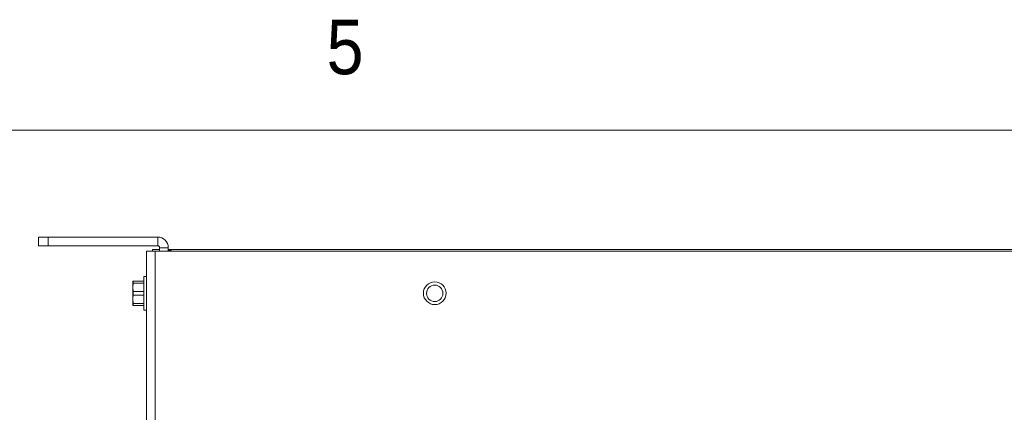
# Paper-space layout '2' of a CAD drawing. Header units: inches. Extents: x 1 to 109, y 1 to 85.
# Tile 59 of 70: x 45.3 to 53.77, y 80.88 to 84.25. Entities that reach past the tile are written whole.
import ezdxf

# ---------------------------------------------------------------- set-up
doc = ezdxf.new("R2010")
doc.units = ezdxf.units.IN
doc.header["$MEASUREMENT"] = 0
doc.layers.add('FORMAT', color=7, linetype='Continuous')
doc.styles.add('SLDTEXTSTYLE0', font='GOTHIC.TTF', dxfattribs={"width": 0.913})

psp = doc.layouts.new('2')

# ---------------------------------------------------------------- linework, layer by layer
at = {"color": 7, "linetype": 'Continuous', "lineweight": 15, "ltscale": 5}
for p, q in [((45.4659, 82.3096), (45.4659, 82.3844)), ((45.4659, 82.3844), (45.5492, 82.3844)), ((45.5492, 82.3844), (45.5492, 82.3096)), ((46.4909, 82.3844), (45.5492, 82.3844)), ((46.4909, 82.3096), (46.4909, 82.3844)), ((45.5492, 82.3096), (45.4659, 82.3096)), ((46.4909, 82.3096), (45.5492, 82.3096)), ((46.4451, 82.2766), (46.5073, 82.2766)), ((46.4451, 82.2766), (46.4451, 82.2641)), ((46.5073, 82.2766), (46.5073, 82.2641)), ((46.5076, 82.2766), (46.5073, 82.2766)), ((46.5076, 82.2641), (46.5076, 82.293)), ((46.5823, 82.293), (46.5076, 82.293)), ((46.5823, 82.2641), (46.5823, 82.293)), ((63.9745, 82.2766), (46.5823, 82.2766)), ((46.6055, 82.2763), (46.6055, 82.2641)), ((46.6055, 82.2763), (63.9513, 82.2763)), ((46.3952, 69.0589), (46.3952, 82.2641)), ((46.3952, 82.2641), (46.4692, 82.2641)), ((46.4692, 82.2641), (46.4692, 69.0589)), ((64.0876, 82.2641), (46.4692, 82.2641)), ((46.5823, 82.2702), (46.6055, 82.2702)), ((46.3952, 82.0466), (46.3717, 82.0466)), ((46.3717, 82.0466), (46.3717, 81.7566)), ((46.2781, 82.0057), (46.2777, 82.0049)), ((46.2777, 82.0049), (46.2777, 81.9536)), ((46.2777, 81.8495), (46.2777, 81.9536)), ((46.2777, 81.9536), (46.2814, 81.918)), ((46.2814, 82.0057), (46.2814, 81.9893)), ((46.2814, 82.0057), (46.3717, 82.0057)), ((46.3717, 81.9893), (46.2814, 81.9893)), ((46.2777, 81.7982), (46.2777, 81.8495)), ((46.2814, 81.918), (46.2814, 81.8851)), ((46.2814, 81.918), (46.3717, 81.918)), ((46.3717, 81.8851), (46.2814, 81.8851)), ((46.2777, 81.7982), (46.2781, 81.7974)), ((46.2814, 81.8138), (46.3717, 81.8138)), ((46.2814, 81.8138), (46.2814, 81.7974)), ((46.3717, 81.7974), (46.2814, 81.7974)), ((46.3717, 81.7566), (46.3952, 81.7566))]:
    psp.add_line(p, q, dxfattribs=at)
at = {"color": 7, "linetype": 'Continuous', "lineweight": 15, "ltscale": 25}
for centre, radius in [((48.8727, 81.9016), 0.0975), ((48.8726, 81.9007), 0.0705)]:
    psp.add_circle(centre, radius, dxfattribs=at)
for radius in [0.0914, 0.0167]:
    psp.add_arc((46.4909, 82.293), radius, 0, 90, dxfattribs=at)
at = {"color": 7, "linetype": 'Continuous', "lineweight": 15, "ltscale": 5}
for points, knots in [([(46.2814, 81.9893), (46.2808, 81.9863), (46.28, 81.9819), (46.2792, 81.976), (46.2783, 81.9686), (46.2778, 81.9611), (46.2777, 81.9551), (46.2777, 81.9536)], [0, 0, 0, 0, 0.249109, 0.373797, 0.498247, 0.874417, 1, 1, 1, 1]), ([(46.2781, 82.0057), (46.2782, 82.0057), (46.2785, 82.0057), (46.2791, 82.0057), (46.2797, 82.0057), (46.2805, 82.0057), (46.2811, 82.0057), (46.2814, 82.0057)], [0, 0, 0, 0, 0.2076606, 0.4154065, 0.6235399, 0.8317358, 1, 1, 1, 1]), ([(46.2814, 81.8851), (46.2803, 81.8792), (46.2782, 81.8674), (46.2779, 81.8555), (46.2777, 81.8495)], [0, 0, 0, 0, 0.498687, 1, 1, 1, 1]), ([(46.2777, 81.8495), (46.2777, 81.8476), (46.2778, 81.8413), (46.2786, 81.8309), (46.28, 81.8209), (46.2811, 81.8153), (46.2814, 81.8138)], [0, 0, 0, 0, 0.155648, 0.53007, 0.874508, 1, 1, 1, 1]), ([(46.2814, 81.7974), (46.2811, 81.7974), (46.2805, 81.7974), (46.2798, 81.7974), (46.2791, 81.7974), (46.2785, 81.7974), (46.2782, 81.7974), (46.2781, 81.7974)], [0, 0, 0, 0, 0.168264, 0.375904, 0.583626, 0.791784, 1, 1, 1, 1])]:
    psp.add_open_spline(points, degree=3, knots=knots, dxfattribs=at)
at = {"layer": 'FORMAT', "lineweight": 0, "ltscale": 5}
psp.add_line((2.6144, 83.303), (107.6144, 83.303), dxfattribs=at)

# ---------------------------------------------------------------- texts
at = {"layer": 'FORMAT', "color": 7, "ltscale": 5, "insert": (47.9428, 84.2528), "char_height": 0.4688, "attachment_point": 1, "style": 'SLDTEXTSTYLE0'}
psp.add_mtext('5', dxfattribs=at)

doc.saveas('drawing.dxf')
